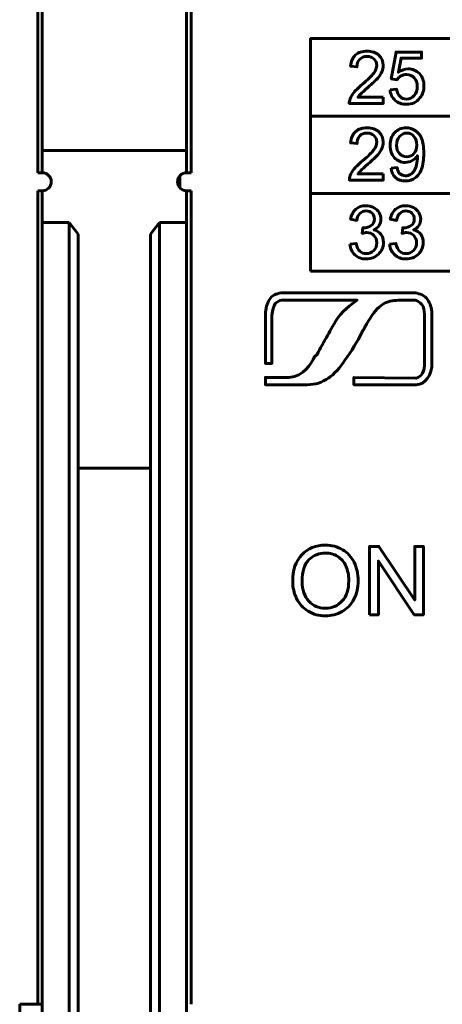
# Model space of a CAD drawing. Header units: millimetres. Extents: x -13 to 39, y -19 to 89.
# Tile 13 of 17: x 14 to 24, y 49 to 71. Entities that reach past the tile are written whole.
import ezdxf

# ---------------------------------------------------------------- set-up
doc = ezdxf.new("R2010")
doc.units = ezdxf.units.MM
doc.linetypes.add('K5LT_BASIC', pattern=[0])

msp = doc.modelspace()

# ---------------------------------------------------------------- linework, layer by layer
at = {"color": 150, "linetype": 'K5LT_BASIC', "lineweight": 60, "true_color": 0x0080ff}
for p, q in [((14.739, 73.038), (14.739, 68.158)), ((17.939, 68.158), (17.939, 73.038)), ((14.639, 67.663), (14.639, 71.638)), ((18.039, 67.663), (18.039, 71.638)), ((20.69, 68.92), (34.589, 68.92)), ((14.739, 67.663), (14.739, 68.158)), ((14.739, 68.158), (17.939, 68.158)), ((17.939, 67.663), (17.939, 68.158)), ((14.739, 67.663), (14.639, 67.663)), ((18.039, 67.663), (17.939, 67.663)), ((17.793, 67.599), (17.793, 67.326)), ((14.639, 49.238), (14.639, 67.263)), ((14.739, 67.263), (14.639, 67.263)), ((14.739, 66.558), (14.739, 67.263)), ((17.939, 66.558), (17.939, 67.263)), ((17.939, 67.263), (18.039, 67.263)), ((18.039, 49.238), (18.039, 67.263)), ((20.69, 67.202), (34.589, 67.202)), ((14.739, 66.558), (15.339, 66.558)), ((14.739, 49.238), (14.739, 66.558)), ((15.339, 66.558), (15.539, 66.302)), ((15.339, 66.558), (15.339, 46.338)), ((17.339, 66.558), (17.139, 66.302)), ((17.939, 66.558), (17.339, 66.558)), ((17.339, 46.338), (17.339, 66.558)), ((17.939, 66.558), (17.939, 49.238)), ((15.539, 66.302), (15.539, 46.03)), ((17.139, 46.03), (17.139, 66.302)), ((15.539, 61.118), (17.139, 61.118)), ((14.739, 49.238), (14.239, 49.238)), ((14.239, 47.238), (14.239, 49.238)), ((14.739, 49.238), (14.739, 47.238)), ((17.939, 49.238), (17.939, 47.238))]:
    msp.add_line(p, q, dxfattribs=at)
msp.add_lwpolyline([(20.69, 65.484), (34.589, 65.484), (34.589, 70.638), (20.69, 70.638)], close=True, dxfattribs=at)
for centre, start, end in [((14.739, 67.463), 270, 90), ((17.939, 67.463), 90, 270)]:
    msp.add_arc(centre, 0.2, start, end, dxfattribs=at)
for points, knots in [([(22.3, 69.335), (22.3, 69.335), (22.3, 69.199), (22.3, 69.199), (21.548, 69.199), (21.548, 69.199), (21.547, 69.233), (21.553, 69.266), (21.564, 69.298), (21.584, 69.35), (21.615, 69.401), (21.657, 69.451), (21.7, 69.502), (21.761, 69.56), (21.84, 69.625), (21.963, 69.728), (22.047, 69.81), (22.09, 69.87), (22.134, 69.93), (22.156, 69.987), (22.156, 70.041), (22.156, 70.097), (22.136, 70.144), (22.096, 70.183), (22.057, 70.221), (22.005, 70.241), (21.941, 70.241), (21.874, 70.241), (21.82, 70.22), (21.779, 70.179), (21.739, 70.139), (21.718, 70.082), (21.718, 70.01), (21.718, 70.01), (21.575, 70.025), (21.575, 70.025), (21.585, 70.133), (21.622, 70.216), (21.686, 70.273), (21.75, 70.33), (21.836, 70.358), (21.944, 70.358), (22.053, 70.358), (22.14, 70.328), (22.203, 70.266), (22.267, 70.205), (22.299, 70.128), (22.299, 70.038), (22.299, 69.991), (22.29, 69.946), (22.271, 69.901), (22.252, 69.856), (22.221, 69.809), (22.178, 69.76), (22.135, 69.711), (22.063, 69.643), (21.963, 69.557), (21.879, 69.485), (21.825, 69.437), (21.801, 69.412), (21.778, 69.386), (21.758, 69.36), (21.742, 69.335), (21.742, 69.335), (22.3, 69.335), (22.3, 69.335)], [0, 0, 0, 0, 0.045455, 0.045455, 0.090909, 0.090909, 0.090909, 0.136364, 0.136364, 0.136364, 0.181818, 0.181818, 0.181818, 0.227273, 0.227273, 0.227273, 0.272727, 0.272727, 0.272727, 0.318182, 0.318182, 0.318182, 0.363636, 0.363636, 0.363636, 0.409091, 0.409091, 0.409091, 0.454545, 0.454545, 0.454545, 0.5, 0.5, 0.5, 0.545455, 0.545455, 0.545455, 0.590909, 0.590909, 0.590909, 0.636364, 0.636364, 0.636364, 0.681818, 0.681818, 0.681818, 0.727273, 0.727273, 0.727273, 0.772727, 0.772727, 0.772727, 0.818182, 0.818182, 0.818182, 0.863636, 0.863636, 0.863636, 0.909091, 0.909091, 0.909091, 0.954545, 0.954545, 0.954545, 1, 1, 1, 1]), ([(22.451, 69.502), (22.451, 69.502), (22.598, 69.514), (22.598, 69.514), (22.608, 69.441), (22.634, 69.387), (22.673, 69.351), (22.712, 69.314), (22.76, 69.296), (22.816, 69.296), (22.884, 69.296), (22.941, 69.322), (22.987, 69.373), (23.033, 69.425), (23.056, 69.493), (23.056, 69.578), (23.056, 69.659), (23.034, 69.722), (22.99, 69.769), (22.946, 69.816), (22.887, 69.839), (22.815, 69.839), (22.77, 69.839), (22.729, 69.829), (22.693, 69.808), (22.657, 69.787), (22.629, 69.76), (22.609, 69.726), (22.609, 69.726), (22.477, 69.746), (22.477, 69.746), (22.586, 70.339), (22.586, 70.339), (23.15, 70.339), (23.15, 70.339), (23.15, 70.204), (23.15, 70.204), (22.698, 70.204), (22.698, 70.204), (22.637, 69.892), (22.637, 69.892), (22.705, 69.941), (22.777, 69.965), (22.851, 69.965), (22.95, 69.965), (23.034, 69.93), (23.102, 69.86), (23.17, 69.79), (23.204, 69.701), (23.204, 69.591), (23.204, 69.486), (23.174, 69.396), (23.114, 69.32), (23.041, 69.227), (22.942, 69.18), (22.816, 69.18), (22.713, 69.18), (22.629, 69.209), (22.563, 69.268), (22.498, 69.327), (22.461, 69.405), (22.451, 69.502)], [0, 0, 0, 0, 0.045455, 0.045455, 0.045455, 0.090909, 0.090909, 0.090909, 0.136364, 0.136364, 0.136364, 0.181818, 0.181818, 0.181818, 0.227273, 0.227273, 0.227273, 0.272727, 0.272727, 0.272727, 0.318182, 0.318182, 0.318182, 0.363636, 0.363636, 0.363636, 0.409091, 0.409091, 0.409091, 0.454545, 0.454545, 0.5, 0.5, 0.545455, 0.545455, 0.590909, 0.590909, 0.636364, 0.636364, 0.681818, 0.681818, 0.681818, 0.727273, 0.727273, 0.727273, 0.772727, 0.772727, 0.772727, 0.818182, 0.818182, 0.818182, 0.863636, 0.863636, 0.863636, 0.909091, 0.909091, 0.909091, 0.954545, 0.954545, 0.954545, 1, 1, 1, 1]), ([(22.302, 67.636), (22.302, 67.636), (22.302, 67.5), (22.302, 67.5), (21.55, 67.5), (21.55, 67.5), (21.549, 67.535), (21.554, 67.567), (21.566, 67.599), (21.585, 67.651), (21.616, 67.702), (21.659, 67.752), (21.702, 67.803), (21.762, 67.861), (21.841, 67.927), (21.964, 68.029), (22.048, 68.111), (22.092, 68.171), (22.136, 68.231), (22.158, 68.288), (22.158, 68.342), (22.158, 68.398), (22.138, 68.445), (22.098, 68.484), (22.058, 68.523), (22.007, 68.542), (21.943, 68.542), (21.875, 68.542), (21.821, 68.521), (21.781, 68.481), (21.74, 68.44), (21.72, 68.384), (21.719, 68.311), (21.719, 68.311), (21.577, 68.326), (21.577, 68.326), (21.586, 68.434), (21.623, 68.517), (21.687, 68.574), (21.752, 68.631), (21.838, 68.66), (21.946, 68.66), (22.055, 68.66), (22.141, 68.629), (22.205, 68.567), (22.269, 68.506), (22.3, 68.43), (22.3, 68.339), (22.3, 68.293), (22.291, 68.247), (22.272, 68.203), (22.254, 68.158), (22.223, 68.111), (22.18, 68.061), (22.136, 68.012), (22.065, 67.944), (21.965, 67.858), (21.881, 67.787), (21.827, 67.738), (21.803, 67.713), (21.779, 67.687), (21.76, 67.662), (21.744, 67.636), (21.744, 67.636), (22.302, 67.636), (22.302, 67.636)], [0, 0, 0, 0, 0.045455, 0.045455, 0.090909, 0.090909, 0.090909, 0.136364, 0.136364, 0.136364, 0.181818, 0.181818, 0.181818, 0.227273, 0.227273, 0.227273, 0.272727, 0.272727, 0.272727, 0.318182, 0.318182, 0.318182, 0.363636, 0.363636, 0.363636, 0.409091, 0.409091, 0.409091, 0.454545, 0.454545, 0.454545, 0.5, 0.5, 0.5, 0.545455, 0.545455, 0.545455, 0.590909, 0.590909, 0.590909, 0.636364, 0.636364, 0.636364, 0.681818, 0.681818, 0.681818, 0.727273, 0.727273, 0.727273, 0.772727, 0.772727, 0.772727, 0.818182, 0.818182, 0.818182, 0.863636, 0.863636, 0.863636, 0.909091, 0.909091, 0.909091, 0.954545, 0.954545, 0.954545, 1, 1, 1, 1]), ([(22.474, 67.768), (22.474, 67.768), (22.607, 67.779), (22.607, 67.779), (22.618, 67.715), (22.64, 67.669), (22.672, 67.64), (22.704, 67.612), (22.745, 67.597), (22.795, 67.597), (22.838, 67.597), (22.876, 67.607), (22.908, 67.627), (22.941, 67.647), (22.967, 67.674), (22.988, 67.707), (23.008, 67.741), (23.025, 67.786), (23.053, 67.899), (23.06, 67.957), (23.06, 68.016), (23.06, 68.022), (23.06, 68.032), (23.059, 68.044), (23.032, 67.999), (22.994, 67.962), (22.945, 67.934), (22.897, 67.906), (22.845, 67.892), (22.789, 67.892), (22.695, 67.892), (22.616, 67.927), (22.55, 67.996), (22.486, 68.065), (22.453, 68.157), (22.453, 68.27), (22.453, 68.387), (22.487, 68.481), (22.555, 68.553), (22.623, 68.624), (22.708, 68.66), (22.81, 68.66), (22.884, 68.66), (22.951, 68.639), (23.012, 68.599), (23.073, 68.559), (23.12, 68.501), (23.151, 68.426), (23.183, 68.351), (23.199, 68.243), (23.199, 68.101), (23.199, 67.954), (23.183, 67.837), (23.152, 67.749), (23.121, 67.662), (23.073, 67.595), (23.011, 67.55), (22.949, 67.504), (22.876, 67.481), (22.793, 67.481), (22.704, 67.481), (22.631, 67.506), (22.575, 67.556), (22.519, 67.607), (22.485, 67.677), (22.474, 67.768)], [0, 0, 0, 0, 0.045455, 0.045455, 0.045455, 0.090909, 0.090909, 0.090909, 0.136364, 0.136364, 0.136364, 0.181818, 0.181818, 0.181818, 0.227273, 0.227273, 0.227273, 0.272727, 0.272727, 0.318182, 0.318182, 0.318182, 0.363636, 0.363636, 0.363636, 0.409091, 0.409091, 0.409091, 0.454545, 0.454545, 0.454545, 0.5, 0.5, 0.5, 0.545455, 0.545455, 0.545455, 0.590909, 0.590909, 0.590909, 0.636364, 0.636364, 0.636364, 0.681818, 0.681818, 0.681818, 0.727273, 0.727273, 0.727273, 0.772727, 0.772727, 0.772727, 0.818182, 0.818182, 0.818182, 0.863636, 0.863636, 0.863636, 0.909091, 0.909091, 0.909091, 0.954545, 0.954545, 0.954545, 1, 1, 1, 1]), ([(23.044, 68.277), (23.044, 68.358), (23.022, 68.423), (22.98, 68.47), (22.938, 68.518), (22.887, 68.542), (22.826, 68.542), (22.764, 68.542), (22.71, 68.516), (22.664, 68.465), (22.619, 68.414), (22.596, 68.347), (22.596, 68.265), (22.596, 68.192), (22.618, 68.132), (22.661, 68.087), (22.704, 68.041), (22.758, 68.018), (22.822, 68.018), (22.887, 68.018), (22.94, 68.041), (22.981, 68.087), (23.023, 68.132), (23.044, 68.196), (23.044, 68.277)], [0, 0, 0, 0, 0.125, 0.125, 0.125, 0.25, 0.25, 0.25, 0.375, 0.375, 0.375, 0.5, 0.5, 0.5, 0.625, 0.625, 0.625, 0.75, 0.75, 0.75, 0.875, 0.875, 0.875, 1, 1, 1, 1]), ([(21.56, 66.079), (21.56, 66.079), (21.7, 66.098), (21.7, 66.098), (21.716, 66.018), (21.743, 65.96), (21.781, 65.924), (21.82, 65.889), (21.867, 65.871), (21.923, 65.871), (21.989, 65.871), (22.045, 65.894), (22.09, 65.941), (22.135, 65.987), (22.157, 66.044), (22.157, 66.112), (22.157, 66.177), (22.136, 66.231), (22.094, 66.273), (22.052, 66.316), (21.999, 66.337), (21.934, 66.337), (21.908, 66.337), (21.875, 66.331), (21.836, 66.321), (21.836, 66.321), (21.851, 66.445), (21.851, 66.445), (21.861, 66.444), (21.868, 66.443), (21.874, 66.443), (21.933, 66.443), (21.987, 66.459), (22.035, 66.491), (22.082, 66.522), (22.106, 66.571), (22.106, 66.636), (22.106, 66.688), (22.089, 66.731), (22.054, 66.765), (22.019, 66.799), (21.975, 66.816), (21.92, 66.816), (21.866, 66.816), (21.82, 66.798), (21.784, 66.763), (21.748, 66.729), (21.725, 66.676), (21.714, 66.606), (21.714, 66.606), (21.575, 66.632), (21.575, 66.632), (21.592, 66.727), (21.63, 66.801), (21.691, 66.853), (21.751, 66.906), (21.827, 66.932), (21.917, 66.932), (21.978, 66.932), (22.036, 66.919), (22.088, 66.891), (22.14, 66.865), (22.18, 66.828), (22.208, 66.781), (22.235, 66.734), (22.249, 66.685), (22.249, 66.633), (22.249, 66.583), (22.236, 66.538), (22.21, 66.497), (22.183, 66.456), (22.144, 66.424), (22.093, 66.399), (22.16, 66.384), (22.212, 66.351), (22.249, 66.301), (22.286, 66.252), (22.305, 66.19), (22.305, 66.115), (22.305, 66.014), (22.268, 65.929), (22.196, 65.859), (22.124, 65.788), (22.032, 65.754), (21.922, 65.754), (21.822, 65.754), (21.739, 65.784), (21.673, 65.844), (21.607, 65.905), (21.569, 65.983), (21.56, 66.079)], [0, 0, 0, 0, 0.033333, 0.033333, 0.033333, 0.066667, 0.066667, 0.066667, 0.1, 0.1, 0.1, 0.133333, 0.133333, 0.133333, 0.166667, 0.166667, 0.166667, 0.2, 0.2, 0.2, 0.233333, 0.233333, 0.233333, 0.266667, 0.266667, 0.266667, 0.3, 0.3, 0.3, 0.333333, 0.333333, 0.333333, 0.366667, 0.366667, 0.366667, 0.4, 0.4, 0.4, 0.433333, 0.433333, 0.433333, 0.466667, 0.466667, 0.466667, 0.5, 0.5, 0.5, 0.533333, 0.533333, 0.533333, 0.566667, 0.566667, 0.566667, 0.6, 0.6, 0.6, 0.633333, 0.633333, 0.633333, 0.666667, 0.666667, 0.666667, 0.7, 0.7, 0.7, 0.733333, 0.733333, 0.733333, 0.766667, 0.766667, 0.766667, 0.8, 0.8, 0.8, 0.833333, 0.833333, 0.833333, 0.866667, 0.866667, 0.866667, 0.9, 0.9, 0.9, 0.933333, 0.933333, 0.933333, 0.966667, 0.966667, 0.966667, 1, 1, 1, 1]), ([(22.443, 66.079), (22.443, 66.079), (22.583, 66.098), (22.583, 66.098), (22.599, 66.018), (22.626, 65.96), (22.664, 65.924), (22.703, 65.889), (22.75, 65.871), (22.805, 65.871), (22.872, 65.871), (22.927, 65.894), (22.972, 65.941), (23.017, 65.987), (23.04, 66.044), (23.04, 66.112), (23.04, 66.177), (23.019, 66.231), (22.977, 66.273), (22.935, 66.316), (22.882, 66.337), (22.817, 66.337), (22.791, 66.337), (22.758, 66.331), (22.718, 66.321), (22.718, 66.321), (22.734, 66.445), (22.734, 66.445), (22.743, 66.444), (22.751, 66.443), (22.757, 66.443), (22.816, 66.443), (22.87, 66.459), (22.918, 66.491), (22.965, 66.522), (22.989, 66.571), (22.989, 66.636), (22.989, 66.688), (22.972, 66.731), (22.937, 66.765), (22.902, 66.799), (22.858, 66.816), (22.803, 66.816), (22.748, 66.816), (22.703, 66.798), (22.667, 66.763), (22.631, 66.729), (22.607, 66.676), (22.597, 66.606), (22.597, 66.606), (22.457, 66.632), (22.457, 66.632), (22.475, 66.727), (22.513, 66.801), (22.574, 66.853), (22.634, 66.906), (22.709, 66.932), (22.799, 66.932), (22.861, 66.932), (22.918, 66.919), (22.971, 66.891), (23.023, 66.865), (23.063, 66.828), (23.09, 66.781), (23.118, 66.734), (23.132, 66.685), (23.132, 66.633), (23.132, 66.583), (23.119, 66.538), (23.092, 66.497), (23.066, 66.456), (23.027, 66.424), (22.975, 66.399), (23.042, 66.384), (23.095, 66.351), (23.132, 66.301), (23.169, 66.252), (23.187, 66.19), (23.187, 66.115), (23.187, 66.014), (23.151, 65.929), (23.079, 65.859), (23.006, 65.788), (22.915, 65.754), (22.804, 65.754), (22.705, 65.754), (22.622, 65.784), (22.556, 65.844), (22.49, 65.905), (22.452, 65.983), (22.443, 66.079)], [0, 0, 0, 0, 0.033333, 0.033333, 0.033333, 0.066667, 0.066667, 0.066667, 0.1, 0.1, 0.1, 0.133333, 0.133333, 0.133333, 0.166667, 0.166667, 0.166667, 0.2, 0.2, 0.2, 0.233333, 0.233333, 0.233333, 0.266667, 0.266667, 0.266667, 0.3, 0.3, 0.3, 0.333333, 0.333333, 0.333333, 0.366667, 0.366667, 0.366667, 0.4, 0.4, 0.4, 0.433333, 0.433333, 0.433333, 0.466667, 0.466667, 0.466667, 0.5, 0.5, 0.5, 0.533333, 0.533333, 0.533333, 0.566667, 0.566667, 0.566667, 0.6, 0.6, 0.6, 0.633333, 0.633333, 0.633333, 0.666667, 0.666667, 0.666667, 0.7, 0.7, 0.7, 0.733333, 0.733333, 0.733333, 0.766667, 0.766667, 0.766667, 0.8, 0.8, 0.8, 0.833333, 0.833333, 0.833333, 0.866667, 0.866667, 0.866667, 0.9, 0.9, 0.9, 0.933333, 0.933333, 0.933333, 0.966667, 0.966667, 0.966667, 1, 1, 1, 1]), ([(21.723, 64.837), (20.971, 64.837), (20.051, 64.837), (20.051, 64.837), (19.997, 64.837), (19.942, 64.8), (19.906, 64.764), (19.87, 64.71), (19.852, 64.619), (19.833, 64.51), (19.833, 64.51), (19.833, 63.438), (19.833, 63.438), (19.688, 63.438), (19.688, 63.438), (19.688, 64.528), (19.688, 64.528), (19.688, 64.655), (19.724, 64.764), (19.779, 64.855), (19.833, 64.946), (19.925, 64.982), (20.034, 65.001), (20.034, 65.001), (20.051, 65.001), (20.051, 65.001), (22.686, 65.001), (22.686, 65.001), (23.013, 65.001), (23.013, 65.001), (23.122, 64.982), (23.213, 64.946), (23.285, 64.855), (23.34, 64.764), (23.377, 64.674), (23.377, 64.546), (23.377, 64.546), (23.377, 64.528), (23.377, 64.528), (23.377, 63.456), (23.377, 63.456), (23.394, 63.184), (23.231, 62.966), (23.031, 62.966), (23.031, 62.966), (23.013, 62.966), (23.013, 62.966), (21.65, 62.966), (21.65, 62.966), (21.65, 63.129), (21.65, 63.129), (23.013, 63.111), (23.013, 63.111), (23.031, 63.111), (23.031, 63.111), (23.14, 63.129), (23.231, 63.274), (23.213, 63.456), (23.213, 63.456), (23.213, 64.528), (23.213, 64.528), (23.213, 64.619), (23.195, 64.691), (23.159, 64.746), (23.104, 64.8), (23.05, 64.837), (22.995, 64.837), (22.995, 64.837), (23.013, 64.837), (23.013, 64.837), (22.686, 64.837), (22.686, 64.837), (22.666, 64.837), (22.631, 64.837)], [0, 0, 0, 0, 0.022147, 0.022147, 0.022147, 0.059633, 0.059633, 0.059633, 0.09712, 0.09712, 0.09712, 0.134606, 0.134606, 0.172093, 0.172093, 0.209579, 0.209579, 0.209579, 0.247065, 0.247065, 0.247065, 0.284552, 0.284552, 0.284552, 0.322038, 0.322038, 0.359525, 0.359525, 0.397011, 0.397011, 0.397011, 0.434498, 0.434498, 0.434498, 0.471984, 0.471984, 0.471984, 0.509471, 0.509471, 0.546957, 0.546957, 0.546957, 0.584443, 0.584443, 0.584443, 0.62193, 0.62193, 0.659416, 0.659416, 0.696903, 0.696903, 0.734389, 0.734389, 0.771876, 0.771876, 0.771876, 0.809362, 0.809362, 0.809362, 0.846849, 0.846849, 0.846849, 0.884335, 0.884335, 0.884335, 0.921822, 0.921822, 0.921822, 0.959308, 0.959308, 0.996794, 0.996794, 1, 1, 1, 1]), ([(21.723, 64.837), (21.723, 64.837), (21.723, 64.837), (21.723, 64.837), (21.596, 64.764), (21.359, 64.565), (21.141, 64.201), (21.087, 64.092), (21.015, 63.965), (20.96, 63.874), (20.906, 63.783), (20.833, 63.638), (20.814, 63.62), (20.797, 63.601), (20.778, 63.584), (20.705, 63.438), (20.542, 63.148), (20.215, 63.129), (20.215, 63.129), (19.688, 63.129), (19.688, 63.129), (19.688, 62.966), (19.688, 62.966), (20.615, 62.966), (20.615, 62.966), (20.797, 62.966), (20.942, 63.02), (21.087, 63.111), (21.214, 63.202), (21.342, 63.347), (21.451, 63.511), (21.614, 63.729), (21.705, 63.892), (21.85, 64.165), (21.887, 64.219), (21.904, 64.274), (21.977, 64.383), (22.086, 64.565), (22.177, 64.674), (22.287, 64.746), (22.396, 64.819), (22.505, 64.837), (22.631, 64.837), (22.631, 64.837), (22.631, 64.837), (22.63, 64.837)], [0, 0, 0, 0, 0.000038, 0.000038, 0.000038, 0.071352, 0.071352, 0.142666, 0.142666, 0.142666, 0.21398, 0.21398, 0.21398, 0.285294, 0.285294, 0.285294, 0.356608, 0.356608, 0.356608, 0.427922, 0.427922, 0.499236, 0.499236, 0.57055, 0.57055, 0.57055, 0.641864, 0.641864, 0.641864, 0.713178, 0.713178, 0.713178, 0.784492, 0.784492, 0.784492, 0.855806, 0.855806, 0.855806, 0.92712, 0.92712, 0.92712, 0.998434, 0.998434, 0.998434, 1, 1, 1, 1]), ([(20.293, 58.607), (20.293, 58.859), (20.361, 59.055), (20.496, 59.198), (20.631, 59.34), (20.806, 59.411), (21.019, 59.411), (21.16, 59.411), (21.285, 59.377), (21.398, 59.311), (21.51, 59.244), (21.596, 59.151), (21.655, 59.031), (21.714, 58.912), (21.743, 58.776), (21.743, 58.625), (21.743, 58.472), (21.712, 58.334), (21.65, 58.213), (21.588, 58.092), (21.5, 58), (21.387, 57.938), (21.273, 57.875), (21.15, 57.844), (21.018, 57.844), (20.876, 57.844), (20.748, 57.879), (20.636, 57.948), (20.523, 58.017), (20.438, 58.11), (20.38, 58.23), (20.322, 58.348), (20.293, 58.474), (20.293, 58.607)], [0, 0, 0, 0, 0.090909, 0.090909, 0.090909, 0.181818, 0.181818, 0.181818, 0.272727, 0.272727, 0.272727, 0.363636, 0.363636, 0.363636, 0.454545, 0.454545, 0.454545, 0.545455, 0.545455, 0.545455, 0.636364, 0.636364, 0.636364, 0.727273, 0.727273, 0.727273, 0.818182, 0.818182, 0.818182, 0.909091, 0.909091, 0.909091, 1, 1, 1, 1]), ([(21.999, 57.87), (21.999, 57.87), (21.999, 59.385), (21.999, 59.385), (22.205, 59.385), (22.205, 59.385), (23, 58.196), (23, 58.196), (23, 59.385), (23, 59.385), (23.193, 59.385), (23.193, 59.385), (23.193, 57.87), (23.193, 57.87), (22.987, 57.87), (22.987, 57.87), (22.192, 59.059), (22.192, 59.059), (22.192, 57.87), (22.192, 57.87), (21.999, 57.87), (21.999, 57.87)], [0, 0, 0, 0, 0.1, 0.1, 0.2, 0.2, 0.3, 0.3, 0.4, 0.4, 0.5, 0.5, 0.6, 0.6, 0.7, 0.7, 0.8, 0.8, 0.9, 0.9, 1, 1, 1, 1]), ([(20.501, 58.604), (20.501, 58.422), (20.55, 58.278), (20.648, 58.173), (20.746, 58.068), (20.869, 58.016), (21.017, 58.016), (21.168, 58.016), (21.292, 58.069), (21.39, 58.175), (21.487, 58.28), (21.536, 58.431), (21.536, 58.625), (21.536, 58.749), (21.515, 58.856), (21.474, 58.948), (21.432, 59.04), (21.371, 59.111), (21.291, 59.161), (21.21, 59.212), (21.12, 59.237), (21.021, 59.237), (20.879, 59.237), (20.757, 59.188), (20.654, 59.091), (20.552, 58.994), (20.501, 58.831), (20.501, 58.604)], [0, 0, 0, 0, 0.111111, 0.111111, 0.111111, 0.222222, 0.222222, 0.222222, 0.333333, 0.333333, 0.333333, 0.444444, 0.444444, 0.444444, 0.555556, 0.555556, 0.555556, 0.666667, 0.666667, 0.666667, 0.777778, 0.777778, 0.777778, 0.888889, 0.888889, 0.888889, 1, 1, 1, 1])]:
    msp.add_open_spline(points, degree=3, knots=knots, dxfattribs=at)

doc.saveas('drawing.dxf')
